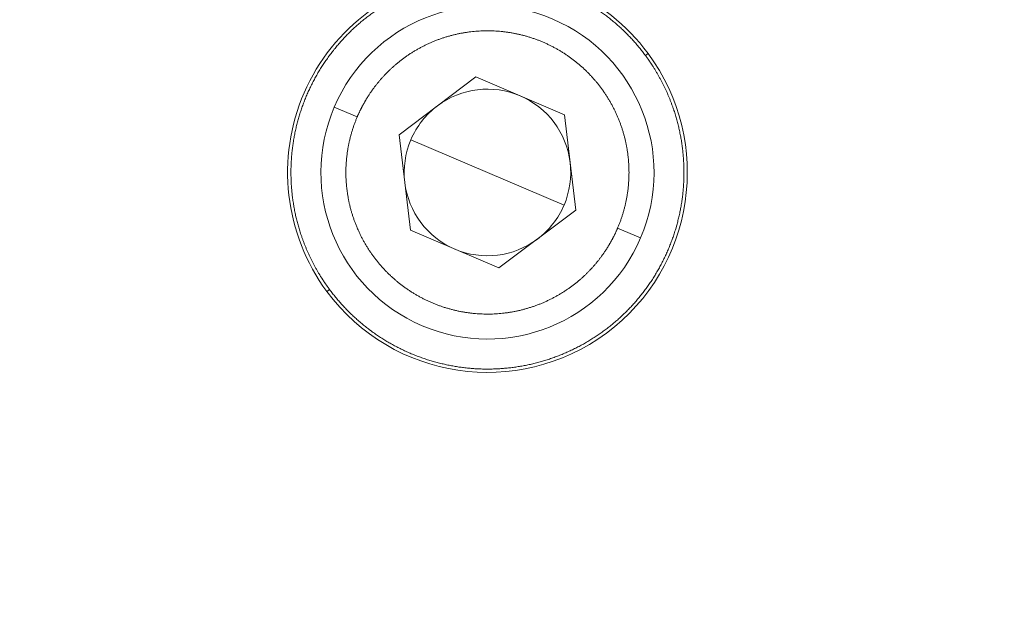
# Model space of a CAD drawing. Header units: millimetres. Extents: x 5437 to 18441, y -4466 to 3128.
# Tile 194 of 256: x 8486 to 8515, y -2718 to -2700. Entities that reach past the tile are written whole.
import ezdxf

# ---------------------------------------------------------------- set-up
doc = ezdxf.new("R2010")
doc.units = ezdxf.units.MM
doc.layers.add('1', color=7, linetype='Continuous', true_color=0xffffff)
doc.styles.add('TXT08', font='txt.shx', dxfattribs={"width": 0.8, "bigfont": 'gbcbig.shx'})
doc.dimstyles.get("Standard").update_dxf_attribs({"dimtxt": 0.18, "dimasz": 0.18, "dimexe": 0.18, "dimexo": 0.0625, "dimgap": 0.09, "dimtad": 0, "dimtih": 1, "dimtoh": 1, "dimdec": 4, "dimzin": 0, "dimdsep": 46, "dimtxsty": 'Standard', "dimcen": 0.09, "dimadec": 0, "dimazin": 0, "dimtfac": 1, "dimtdec": 4, "dimtofl": 0, "dimtmove": 0, "dimatfit": 3, "dimfxl": 1, "dimtolj": 1, "dimtzin": 0, "dimarcsym": 0})
doc.dimstyles.new('YanXiu', dxfattribs={"dimtxt": 40, "dimasz": 30, "dimexe": 0.66, "dimexo": 0.66, "dimgap": 0.66, "dimtad": 0, "dimdec": 1, "dimdsep": 46, "dimtxsty": 'TXT08', "dimcen": 0, "dimclrd": 256, "dimclre": 165, "dimclrt": 90, "dimazin": 2, "dimtfac": 1, "dimtdec": 1, "dimtofl": 0, "dimtmove": 0, "dimatfit": 3, "dimfxl": 1, "dimlwd": 5, "dimlwe": 13, "dimarcsym": 0})

# ---------------------------------------------------------------- blocks, each defined once
blk = doc.blocks.new('*D53')
at = {"color": 0, "lineweight": -2, "transparency": 16777216}
for p, q in [((10989.431, -2154.415), (10692.917, -2240.821)), ((11069.431, -2154.415), (10989.431, -2154.415)), ((8443.39, -2896.322), (8443.57, -2896.322)), ((8443.48, -2896.412), (8443.48, -2896.232))]:
    blk.add_line(p, q, dxfattribs=at)
at = {"color": 0, "lineweight": 20, "transparency": 16777216}
blk.add_solid([(10689.187, -2228.02), (10696.648, -2253.622), (10616.112, -2263.203)], dxfattribs=at)
at = {"layer": 'Defpoints', "color": 0, "lineweight": 20, "transparency": 16777216}
for p in [(10616.112, -2263.203), (6270.848, -3529.44)]:
    blk.add_point(p, dxfattribs=at)
at = {"color": 0, "lineweight": 20, "transparency": 16777216, "insert": (11249.521, -2154.415), "char_height": 80, "attachment_point": 5}
blk.add_mtext('\\A1;R2260', dxfattribs=at)
blk = doc.blocks.new('*D54')
at = {"color": 0, "lineweight": -2, "transparency": 16777216}
blk.add_line((7492.685, -2896.322), (7463.516, -2896.322), dxfattribs=at)
at = {"color": 0, "lineweight": -3, "transparency": 16777216}
for start, end in [(14.724706, 87.329624), (101.590205, 175.275294)]:
    blk.add_arc((8434.119, -2896.322), 970.423, start, end, dxfattribs=at)
at = {"color": 0, "lineweight": 20, "transparency": 16777216}
for points in [[(9385.695, -2646.81), (9359.647, -2652.519), (9389.799, -2727.809)], [(7480.316, -2816.939), (7453.672, -2815.84), (7463.696, -2896.322)]]:
    blk.add_solid(points, dxfattribs=at)
at = {"layer": 'Defpoints', "color": 0, "lineweight": 20, "transparency": 16777216}
for p in [(7900.863, -2085.545), (10671.817, -2501.755), (7492.748, -2896.322), (7740.501, -2896.322), (8434.119, -2896.322)]:
    blk.add_point(p, dxfattribs=at)
at = {"color": 0, "lineweight": 20, "transparency": 16777216, "insert": (8359.241, -1928.792), "char_height": 80, "attachment_point": 5}
blk.add_mtext('\\A1;165%%D', dxfattribs=at)
blk = doc.blocks.new('*D56')
at = {"lineweight": 5, "transparency": 16777216}
blk.add_line((9409.719, -2278.028), (9220.9, -2398.87), dxfattribs=at)
at = {"lineweight": 20, "transparency": 16777216}
blk.add_solid([(9218.205, -2394.659), (9223.595, -2403.082), (9195.632, -2415.042)], dxfattribs=at)
at = {"layer": 'Defpoints', "color": 0, "lineweight": 20, "transparency": 16777216}
for p in [(9195.632, -2415.042), (8443.48, -2896.412)]:
    blk.add_point(p, dxfattribs=at)
at = {"color": 90, "lineweight": 20, "transparency": 16777216, "insert": (9459.689, -2246.048), "char_height": 40, "attachment_point": 5, "rotation": 32.6188, "style": 'TXT08'}
blk.add_mtext('R893', dxfattribs=at)

msp = doc.modelspace()

# ---------------------------------------------------------------- linework, layer by layer
at = {"color": 7, "lineweight": 20}
msp.add_arc((8443.47995, -2896.41157), 893, 10.1099821, 350.11198757, dxfattribs=at)
at = {"layer": '1', "color": 0, "lineweight": 20}
for p, q in [((8504.41479, -2701.20771), (8504.49516, -2701.1482)), ((8497.01822, -2703.58612), (8499.32689, -2701.85311)), ((8499.32689, -2701.85311), (8501.98207, -2702.98597)), ((8495.0745, -2702.75681), (8495.76433, -2703.05113)), ((8501.98207, -2702.98597), (8502.32857, -2705.85185)), ((8497.36471, -2706.452), (8497.01822, -2703.58612)), ((8499.67339, -2704.71899), (8497.37394, -2703.7379)), ((8501.97284, -2705.70008), (8499.67339, -2704.71899)), ((8502.32857, -2705.85185), (8500.01989, -2707.58487)), ((8504.27229, -2706.68117), (8503.58245, -2706.38684)), ((8500.01989, -2707.58487), (8497.36471, -2706.452)), ((8494.85163, -2708.28978), (8494.93199, -2708.23026))]:
    msp.add_line(p, q, dxfattribs=at)
for centre, radius, start, end in [((8495.27522, -2777.08546), 82.36106, 87.5117355, 118.8132012), ((8495.27522, -2777.08546), 80.37817, 87.1856145, 118.6322405), ((8499.67339, -2704.71899), 6, 36.522044, 216.52205), ((8499.67339, -2704.71899), 5, 336.893839, 156.893839), ((8499.67339, -2704.71899), 6, 216.52205, 36.522044), ((8499.67339, -2704.71899), 2.5, 66.893839, 126.893839), ((8499.67339, -2704.71899), 2.5, 6.893839, 66.893839), ((8499.67339, -2704.71899), 5, 156.893839, 336.893839), ((8499.67339, -2704.71899), 2.5, 126.893839, 156.893839), ((8499.67339, -2704.71899), 2.5, 156.893839, 186.893839), ((8499.67339, -2704.71899), 2.5, 336.893839, 6.893839), ((8499.67339, -2704.71899), 2.5, 186.893839, 246.893839), ((8499.67339, -2704.71899), 2.5, 306.893839, 336.893839), ((8499.67339, -2704.71899), 2.5, 246.893839, 306.893839)]:
    msp.add_arc(centre, radius, start, end, dxfattribs=at)
for points, knots in [([(8504.4148, -2701.20771), (8504.06071, -2700.72957), (8503.64635, -2700.29607), (8503.17919, -2699.91732), (8502.15956, -2699.28579), (8501.01511, -2698.92706), (8500.4231, -2698.82114), (8499.22525, -2698.76082), (8498.04991, -2698.99964), (8497.48041, -2699.19292), (8496.40249, -2699.71881), (8495.4888, -2700.49574), (8495.08354, -2700.94011), (8494.39384, -2701.92132), (8493.96921, -2703.043), (8493.82907, -2703.62785), (8493.69925, -2704.82017), (8493.86938, -2706.0074), (8494.02924, -2706.58717), (8494.31372, -2707.26807), (8494.69669, -2707.89242), (8494.77193, -2708.00743), (8494.85036, -2708.12003), (8494.93199, -2708.23027)], [0, 0, 0, 0, 0, 0, 0.16049965, 0.16049965, 0.16049965, 0.3209993, 0.3209993, 0.3209993, 0.48149895, 0.48149895, 0.48149895, 0.6419986, 0.6419986, 0.6419986, 0.80249825, 0.80249825, 0.80249825, 0.96299789, 0.96299789, 0.96299789, 1, 1, 1, 1, 1, 1]), ([(8503.58245, -2706.38684), (8503.74099, -2706.01527), (8503.85537, -2705.62486), (8503.92262, -2705.2226), (8503.96026, -2704.40983), (8503.80639, -2703.61088), (8503.68212, -2703.22242), (8503.34368, -2702.48251), (8502.84128, -2701.84251), (8502.55303, -2701.55398), (8501.91353, -2701.05094), (8501.17396, -2700.71176), (8500.78563, -2700.5871), (8499.98683, -2700.43243), (8499.17403, -2700.46925), (8498.77169, -2700.5361), (8497.99065, -2700.76409), (8497.28478, -2701.16875), (8496.95763, -2701.41229), (8496.48252, -2701.86321), (8496.10313, -2702.39366), (8495.97421, -2702.60474), (8495.86105, -2702.82443), (8495.76433, -2703.05113)], [0, 0, 0, 0, 0, 0, 0.15128329, 0.15128329, 0.15128329, 0.30256658, 0.30256658, 0.30256658, 0.45384987, 0.45384987, 0.45384987, 0.60513315, 0.60513315, 0.60513315, 0.75641644, 0.75641644, 0.75641644, 0.90769973, 0.90769973, 0.90769973, 1, 1, 1, 1, 1, 1]), ([(8494.93199, -2708.23027), (8495.28607, -2708.7084), (8495.70043, -2709.1419), (8496.1676, -2709.52065), (8497.18722, -2710.15218), (8498.33168, -2710.51091), (8498.92369, -2710.61683), (8500.12153, -2710.67715), (8501.29687, -2710.43833), (8501.86638, -2710.24505), (8502.9443, -2709.71917), (8503.85799, -2708.94223), (8504.26324, -2708.49786), (8504.95295, -2707.51665), (8505.37757, -2706.39497), (8505.51771, -2705.81012), (8505.64753, -2704.61781), (8505.47741, -2703.43057), (8505.31755, -2702.8508), (8505.03307, -2702.16991), (8504.6501, -2701.54556), (8504.57486, -2701.43054), (8504.49643, -2701.31794), (8504.4148, -2701.20771)], [0, 0, 0, 0, 0, 0, 0.16049965, 0.16049965, 0.16049965, 0.3209993, 0.3209993, 0.3209993, 0.48149895, 0.48149895, 0.48149895, 0.6419986, 0.6419986, 0.6419986, 0.80249825, 0.80249825, 0.80249825, 0.96299789, 0.96299789, 0.96299789, 1, 1, 1, 1, 1, 1]), ([(8495.76433, -2703.05113), (8495.60579, -2703.4227), (8495.49141, -2703.81311), (8495.42416, -2704.21538), (8495.38653, -2705.02814), (8495.54039, -2705.8271), (8495.66467, -2706.21555), (8496.00311, -2706.95546), (8496.5055, -2707.59546), (8496.79375, -2707.884), (8497.43325, -2708.38703), (8498.17282, -2708.72621), (8498.56115, -2708.85088), (8499.35995, -2709.00554), (8500.17275, -2708.96872), (8500.57509, -2708.90187), (8501.35613, -2708.67388), (8502.062, -2708.26922), (8502.38916, -2708.02568), (8502.86426, -2707.57476), (8503.24365, -2707.04432), (8503.37257, -2706.83323), (8503.48573, -2706.61354), (8503.58245, -2706.38684)], [0, 0, 0, 0, 0, 0, 0.15128329, 0.15128329, 0.15128329, 0.30256658, 0.30256658, 0.30256658, 0.45384987, 0.45384987, 0.45384987, 0.60513315, 0.60513315, 0.60513315, 0.75641644, 0.75641644, 0.75641644, 0.90769973, 0.90769973, 0.90769973, 1, 1, 1, 1, 1, 1])]:
    msp.add_open_spline(points, degree=5, knots=knots, dxfattribs=at)

# ---------------------------------------------------------------- dimensions: what is measured, and where the dimension line sits
at = {"color": 0, "lineweight": 20}
dim = msp.add_angular_dim_2l(base=(7900.86303, -2085.54536), line1=((8434.11893, -2896.32157), (10671.81706, -2501.75501)), line2=((7740.5009, -2896.32157), (7492.74781, -2896.32157)), text='165%%D', dimstyle='Standard', override={"dimtxt": 80, "dimasz": 80, "dimlwd": 65533}, dxfattribs=at)
dim.commit()
dim.dimension.update_dxf_attribs({"geometry": '*D54', "text_midpoint": (8359.2409, -1928.79214), "dimtype": 162})
dim = msp.add_diameter_dim_2p(p1=(6270.84796, -3529.44022), p2=(10616.11195, -2263.20291), text='R2260', dimstyle='Standard', override={"dimtxt": 80, "dimasz": 80, "dimdec": 0}, dxfattribs=at)
dim.commit()
dim.dimension.update_dxf_attribs({"geometry": '*D53', "text_midpoint": (11249.52071, -2154.41547), "dimtype": 163})
at = {"color": 7, "lineweight": 20}
dim = msp.add_radius_dim(center=(8443.47995, -2896.41157), mpoint=(9195.63162, -2415.04179), dimstyle='YanXiu', dxfattribs=at)
dim.commit()
dim.dimension.update_dxf_attribs({"geometry": '*D56', "text_midpoint": (9459.68883, -2246.04773), "dimtype": 164})

doc.saveas('drawing.dxf')
